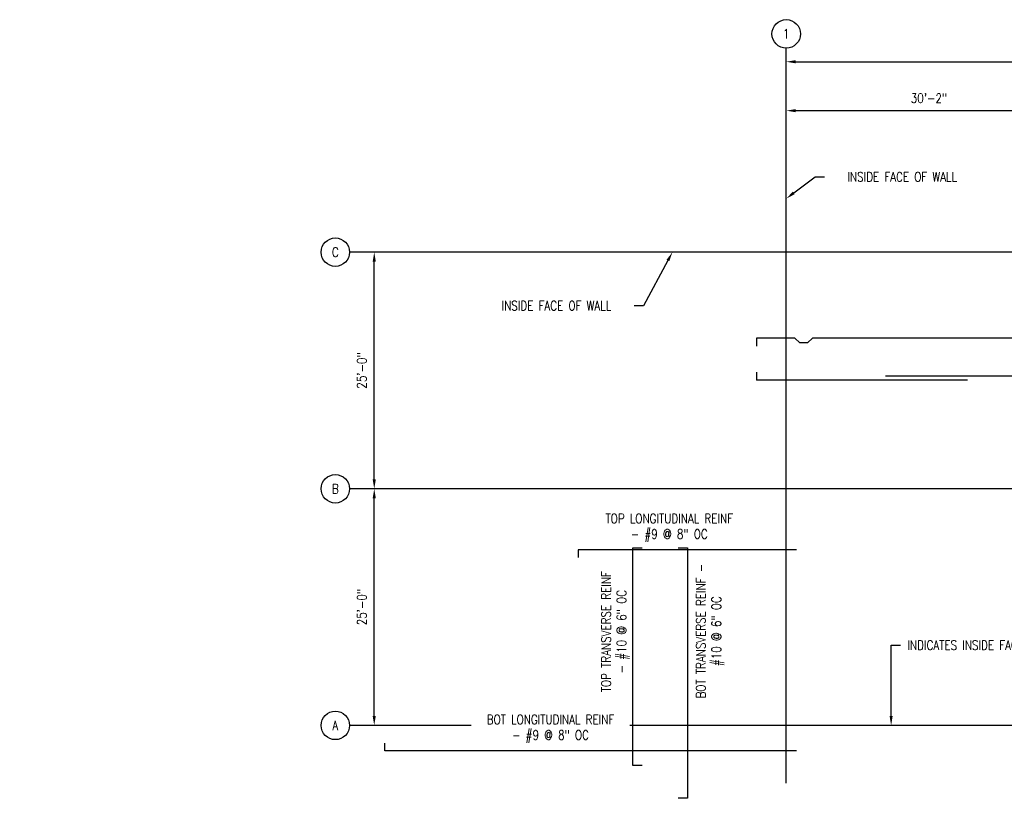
# Model space of a CAD drawing. Header units: inches. Extents: x -19111 to 19111, y -763 to 833.
# Tile 1 of 2: x -1540 to -291, y -736 to 251. Entities that reach past the tile are written whole.
import ezdxf
from ezdxf import colors
from ezdxf.entities.mleader import LeaderData, LeaderLine
from ezdxf.math import Vec2, Vec3

# ---------------------------------------------------------------- set-up
doc = ezdxf.new("R2010")
doc.units = ezdxf.units.IN
doc.header["$MEASUREMENT"] = 0
doc.linetypes.add('CENTER2', pattern=[1.125, 0.75, -0.125, 0.125, -0.125])
for name, color, linetype in [('S-ANNO-DIMS', 1, 'Continuous'), ('S-ANNO-NOTE', 2, 'Continuous'), ('S-GRID', 1, 'CENTER2'), ('S-GRID-IDEN', 1, 'Continuous'), ('S-REIN-RBAR-LONG', 6, 'Continuous'), ('S-REIN-RBAR-TRAN', 35, 'Continuous'), ('S-REIN-TAG-LONG', 31, 'Continuous'), ('S-REIN-TAG-TRAN', 31, 'Continuous')]:
    doc.layers.add(name, color=color, linetype=linetype)
doc.styles.add('Annotative', font='romans.shx', dxfattribs={"width": 0.8, "height": 0.125})
doc.dimstyles.new('Annotative', dxfattribs={"dimscale": 0, "dimtxt": 0.125, "dimasz": 0.125, "dimexe": 0.18, "dimexo": 0.0625, "dimgap": 0.09, "dimtad": 1, "dimdec": 3, "dimzin": 3, "dimdsep": 46, "dimlunit": 4, "dimtxsty": 'Annotative', "dimcen": 0.09, "dimclrt": 2, "dimazin": 2, "dimtfac": 1, "dimtdec": 3, "dimtmove": 0, "dimatfit": 0, "dimfxl": 1, "dimtfill": 1, "dimfrac": 2, "dimtolj": 1, "dimtzin": 0, "dimarcsym": 0})

# ---------------------------------------------------------------- blocks, each defined once
blk = doc.blocks.new('Grid - Circle 3_8_-570341-01_SP_Structural Plan-FFE_DOC')
at = {"layer": 'S-GRID-IDEN'}
blk.add_circle((0, 0), 0.188, dxfattribs=at)
blk = doc.blocks.new('*D8')
at = {"layer": 'Defpoints', "color": 0, "transparency": 16777216}
for p in [(568, 197.4), (568, 0), (-568, -44)]:
    blk.add_point(p, dxfattribs=at)
at = {"layer": 'S-ANNO-DIMS', "color": 0, "lineweight": -2, "transparency": 16777216}
blk.add_line((-556, 197.4), (556, 197.4), dxfattribs=at)
at = {"layer": 'S-ANNO-DIMS', "color": 0, "transparency": 16777216}
for points in [[(-556, 199.4), (-556, 195.4), (-568, 197.4)], [(556, 199.4), (556, 195.4), (568, 197.4)]]:
    blk.add_solid(points, dxfattribs=at)
at = {"layer": 'S-ANNO-DIMS', "color": 2, "transparency": 16777216, "insert": (0, 213.2), "char_height": 12, "attachment_point": 5, "style": 'Annotative', "bg_fill": 3, "box_fill_scale": 1.25, "bg_fill_color": 256, "bg_fill_true_color": 13158600, "bg_fill_transparency": 0}
blk.add_mtext('\\A1;94\'-8"', dxfattribs=at)
blk = doc.blocks.new('*D9')
at = {"layer": 'Defpoints', "color": 0, "transparency": 16777216}
for p in [(-206, 135.4), (-568, -44), (-206, -44)]:
    blk.add_point(p, dxfattribs=at)
at = {"layer": 'S-ANNO-DIMS', "color": 0, "lineweight": -2, "transparency": 16777216}
blk.add_line((-556, 135.4), (-218, 135.4), dxfattribs=at)
at = {"layer": 'S-ANNO-DIMS', "color": 0, "transparency": 16777216}
for points in [[(-556, 137.4), (-556, 133.4), (-568, 135.4)], [(-218, 137.4), (-218, 133.4), (-206, 135.4)]]:
    blk.add_solid(points, dxfattribs=at)
at = {"layer": 'S-ANNO-DIMS', "color": 2, "transparency": 16777216, "insert": (-387, 151.2), "char_height": 12, "attachment_point": 5, "style": 'Annotative', "bg_fill": 3, "box_fill_scale": 1.25, "bg_fill_color": 256, "bg_fill_true_color": 13158600, "bg_fill_transparency": 0}
blk.add_mtext('\\A1;30\'-2"', dxfattribs=at)
blk = doc.blocks.new('*D6')
at = {"layer": 'Defpoints', "color": 0, "transparency": 16777216}
for p in [(-1090.4, -344), (-568, -344), (-1090.4, -644)]:
    blk.add_point(p, dxfattribs=at)
at = {"layer": 'S-ANNO-DIMS', "color": 0, "lineweight": -2, "transparency": 16777216}
blk.add_line((-1090.4, -632), (-1090.4, -356), dxfattribs=at)
at = {"layer": 'S-ANNO-DIMS', "color": 0, "transparency": 16777216}
for points in [[(-1092.4, -356), (-1088.4, -356), (-1090.4, -344)], [(-1092.4, -632), (-1088.4, -632), (-1090.4, -644)]]:
    blk.add_solid(points, dxfattribs=at)
at = {"layer": 'S-ANNO-DIMS', "color": 2, "transparency": 16777216, "insert": (-1106.2, -494), "char_height": 12, "attachment_point": 5, "rotation": 90, "style": 'Annotative', "bg_fill": 3, "box_fill_scale": 1.25, "bg_fill_color": 256, "bg_fill_true_color": 13158600, "bg_fill_transparency": 0}
blk.add_mtext('\\A1;25\'-0"', dxfattribs=at)
blk = doc.blocks.new('*D7')
at = {"layer": 'Defpoints', "color": 0, "transparency": 16777216}
for p in [(-1090.4, -44), (-568, -44), (-568, -344)]:
    blk.add_point(p, dxfattribs=at)
at = {"layer": 'S-ANNO-DIMS', "color": 0, "lineweight": -2, "transparency": 16777216}
blk.add_line((-1090.4, -332), (-1090.4, -56), dxfattribs=at)
at = {"layer": 'S-ANNO-DIMS', "color": 0, "transparency": 16777216}
for points in [[(-1092.4, -56), (-1088.4, -56), (-1090.4, -44)], [(-1092.4, -332), (-1088.4, -332), (-1090.4, -344)]]:
    blk.add_solid(points, dxfattribs=at)
at = {"layer": 'S-ANNO-DIMS', "color": 2, "transparency": 16777216, "insert": (-1106.2, -194), "char_height": 12, "attachment_point": 5, "rotation": 90, "style": 'Annotative', "bg_fill": 3, "box_fill_scale": 1.25, "bg_fill_color": 256, "bg_fill_true_color": 13158600, "bg_fill_transparency": 0}
blk.add_mtext('\\A1;25\'-0"', dxfattribs=at)

msp = doc.modelspace()

# ---------------------------------------------------------------- linework, layer by layer
at = {"layer": 'S-GRID', "lineweight": -3}
for p, q in [((-567.9843, -717.0876), (-567.9843, 214.7267)), ((644.5128, -44), (-1121.7418, -44)), ((644.5128, -344), (-1121.7418, -344)), ((616.0157, -644), (-1121.7418, -644))]:
    msp.add_line(p, q, dxfattribs=at)
at = {"layer": 'S-REIN-RBAR-LONG', "lineweight": -3}
for p, q in [((-605.7644, -196.1461), (-605.7644, -206.1461)), ((-338.2644, -206.1461), (-605.7644, -206.1461)), ((38.2356, -201.1461), (-442.2644, -201.1461))]:
    msp.add_line(p, q, dxfattribs=at)
msp.add_lwpolyline([(-160.7644, -153.1461), (-534.8772, -153.1461), (-540.8772, -159.1461), (-550.8772, -159.1461), (-556.8772, -153.1461), (-605.7644, -153.1461), (-605.7644, -163.1461)], dxfattribs=at)

# ---------------------------------------------------------------- block references
at = {"layer": 'S-GRID-IDEN', "lineweight": -3, "xscale": 95.99999999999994, "yscale": 95.99999999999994, "zscale": 95.99999999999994}
msp.add_blockref('Grid - Circle 3_8_-570341-01_SP_Structural Plan-FFE_DOC', (-567.9843, 232.7267), dxfattribs=at)
at = {"layer": 'S-GRID-IDEN', "lineweight": -3, "xscale": 95.99999999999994, "yscale": 95.99999999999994, "zscale": 95.99999999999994, "rotation": 89.9999999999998}
for p in [(-1139.7418, -44), (-1139.7418, -344), (-1139.7418, -644)]:
    msp.add_blockref('Grid - Circle 3_8_-570341-01_SP_Structural Plan-FFE_DOC', p, dxfattribs=at)

# ---------------------------------------------------------------- texts
at = {"layer": 'S-GRID-IDEN', "lineweight": -3, "char_height": 12, "width": 12, "attachment_point": 5, "style": 'Annotative'}
for s, insert in [('1', (-567.9843, 232.7267)), ('C', (-1139.7418, -44)), ('B', (-1139.7418, -344)), ('A', (-1139.7418, -644))]:
    msp.add_mtext(s, dxfattribs=dict(at, insert=insert))
at = {"layer": 'S-REIN-TAG-LONG', "lineweight": -3, "insert": (-716.2919, -393.5571), "char_height": 12, "width": 184.309662, "attachment_point": 5, "line_spacing_factor": 0.981704, "style": 'Annotative', "bg_fill": 2}
msp.add_mtext('\\pxt3.2,6.4,9.6,12.8,16,19.2,22.4,25.6,28.8,32,35.2,38.4,41.6,44.8,48,51.2,54.4,57.6,60.8,64,67.2,70.4,73.6,76.8,80,83.2,86.4,89.6,92.8,96,99.2,102.4;TOP LONGITUDINAL REINF - #9 @ 8" OC', dxfattribs=at)
at = {"layer": 'S-REIN-TAG-TRAN', "lineweight": -3, "char_height": 12, "attachment_point": 5, "rotation": 90, "line_spacing_factor": 0.981704, "style": 'Annotative', "bg_fill": 2}
for s, insert, width in [('\\pxt3.2,6.4,9.6,12.8,16,19.2,22.4,25.6,28.8,32,35.2,38.4,41.6,44.8,48,51.2,54.4,57.6,60.8,64,67.2,70.4,73.6,76.8,80,83.2,86.4,89.6,92.8,96,99.2,102.4;TOP TRANSVERSE REINF - #10 @ 6" OC', (-784.5921, -525.1353), 183.449727), ('\\pxt3.2,6.4,9.6,12.8,16,19.2,22.4,25.6,28.8,32,35.2,38.4,41.6,44.8,48,51.2,54.4,57.6,60.8,64,67.2,70.4,73.6,76.8,80,83.2,86.4,89.6,92.8,96,99.2,102.4;BOT TRANSVERSE REINF - #10 @ 6" OC', (-664.3812, -524.5089), 186.209663)]:
    msp.add_mtext(s, dxfattribs=dict(at, insert=insert, width=width))

# ---------------------------------------------------------------- leaders
at = {"layer": 'S-ANNO-NOTE'}
ml = msp.add_multileader_mtext('Standard', dxfattribs=at)
ml.set_content('INDICATES INSIDE FACE OF PILASTER', color=256, style='Annotative')
ml.set_leader_properties(color=1, linetype='ByLayer', lineweight=-1)
ml.build(insert=Vec2(0, 0))
ml.multileader.update_dxf_attribs({"text_right_attachment_type": 3, "dogleg_length": 0.125, "arrow_head_size": 12, "scale": 96})
ctx = ml.context
ctx.base_point, ctx.scale, ctx.char_height, ctx.arrow_head_size, ctx.landing_gap_size, ctx.plane_origin = Vec3(-422.9517, -542.2682), 96, 12, 12, 8.64, Vec3(-238.0119, -624.2126)
ctx.right_attachment = 3
notes = []
notes.append((ctx, [(1, (1, 1, 0), (-434.9517, -542.2682), (1, 0), 12, [(0, [(-434.9517, -644)], 0, [])])]))
ctx.mtext.insert, ctx.mtext.width, ctx.mtext.flow_direction = Vec3(-414.3117, -536.2682), 148.073574, 5
for ctx, leaders in notes:
    for number, flags, end, landing, length, lines in leaders:
        leader = LeaderData()
        leader.index, (leader.has_last_leader_line, leader.has_dogleg_vector, leader.attachment_direction) = number, flags
        leader.last_leader_point, leader.dogleg_vector, leader.dogleg_length = Vec3(end), Vec3(landing), length
        for number, points, colour, breaks in lines:
            line = LeaderLine()
            line.index, line.vertices, line.color, line.breaks = number, Vec3.list(points), colors.encode_raw_color(colour), breaks
            leader.lines.append(line)
        ctx.leaders.append(leader)

# ---------------------------------------------------------------- next in the draw order: linework, layer by layer
at = {"layer": 'S-REIN-RBAR-LONG', "lineweight": -3}
msp.add_lwpolyline([(-554.7437, -421.2529), (-831.7452, -421.2529), (-831.7452, -431.2529)], dxfattribs=at)

# ---------------------------------------------------------------- next in the draw order: texts
at = {"layer": 'S-REIN-TAG-LONG', "lineweight": -3, "insert": (-866.9047, -648.326), "char_height": 12, "width": 188.720422, "attachment_point": 5, "line_spacing_factor": 0.981704, "style": 'Annotative', "bg_fill": 3, "box_fill_scale": 1.5, "bg_fill_color": 256, "bg_fill_transparency": 0}
msp.add_mtext('\\pxt3.2,6.4,9.6,12.8,16,19.2,22.4,25.6,28.8,32,35.2,38.4,41.6,44.8,48,51.2,54.4,57.6,60.8,64,67.2,70.4,73.6,76.8,80,83.2,86.4,89.6,92.8,96,99.2,102.4;BOT LONGITUDINAL REINF - #9 @ 8" OC', dxfattribs=at)

# ---------------------------------------------------------------- next in the draw order: dimensions: what is measured, and where the dimension line sits
at = {"layer": 'S-ANNO-DIMS'}
dim = msp.add_linear_dim(base=(568.0157, 197.4467), p1=(-568.0157, -44), p2=(568.0157, 0), dimstyle='Annotative', override={"dimpost": '\\X', "dimse1": 1, "dimse2": 1}, dxfattribs=at)
dim.commit()
dim.dimension.update_dxf_attribs({"geometry": '*D8', "text_midpoint": (0, 213.2296)})

# ---------------------------------------------------------------- next in the draw order: linework, layer by layer
at = {"layer": 'S-REIN-RBAR-LONG', "lineweight": -3}
msp.add_lwpolyline([(-554.7437, -676.4036), (-1077.0171, -676.4036), (-1077.0171, -666.4036)], dxfattribs=at)

# ---------------------------------------------------------------- next in the draw order: dimensions: what is measured, and where the dimension line sits
at = {"layer": 'S-ANNO-DIMS'}
dim = msp.add_linear_dim(base=(-205.9843, 135.392), p1=(-568.0157, -44), p2=(-205.9843, -44), dimstyle='Annotative', override={"dimpost": '\\X', "dimse1": 1, "dimse2": 1}, dxfattribs=at)
dim.commit()
dim.dimension.update_dxf_attribs({"geometry": '*D9', "text_midpoint": (-387, 151.1748)})
dim = msp.add_linear_dim(base=(-1090.4345, -344), p1=(-1090.4345, -644), p2=(-568.0157, -344), angle=90, dimstyle='Annotative', override={"dimpost": '\\X', "dimse1": 1, "dimse2": 1}, dxfattribs=at)
dim.commit()
dim.dimension.update_dxf_attribs({"geometry": '*D6', "text_midpoint": (-1106.2174, -494)})

# ---------------------------------------------------------------- next in the draw order: linework, layer by layer
at = {"layer": 'S-REIN-RBAR-TRAN', "lineweight": -3}
for points in [[(-750.6919, -695), (-762.6919, -695), (-762.6919, -418.8891), (-750.6919, -418.8891)], [(-705.1824, -418.8891), (-693.1824, -418.8891), (-693.1824, -736.4036), (-705.1824, -736.4036)]]:
    msp.add_lwpolyline(points, dxfattribs=at)

# ---------------------------------------------------------------- next in the draw order: dimensions: what is measured, and where the dimension line sits
at = {"layer": 'S-ANNO-DIMS'}
dim = msp.add_linear_dim(base=(-1090.4345, -44), p1=(-568.0157, -344), p2=(-568.0157, -44), angle=90, dimstyle='Annotative', override={"dimpost": '\\X', "dimse1": 1, "dimse2": 1}, dxfattribs=at)
dim.commit()
dim.dimension.update_dxf_attribs({"geometry": '*D7', "text_midpoint": (-1106.2174, -194)})

# ---------------------------------------------------------------- next in the draw order: leaders
at = {"layer": 'S-ANNO-NOTE', "lineweight": -3}
ml = msp.add_multileader_mtext('Standard', dxfattribs=at)
ml.set_content('INSIDE FACE OF WALL', color=2, style='Annotative')
ml.set_leader_properties(color=1)
ml.build(insert=Vec2(0, 0))
ml.multileader.update_dxf_attribs({"text_right_attachment_type": 3, "dogleg_length": 0.125, "arrow_head_size": 12, "scale": 96})
ctx = ml.context
ctx.base_point, ctx.scale, ctx.char_height, ctx.arrow_head_size, ctx.landing_gap_size, ctx.plane_origin = Vec3(-519.455, 51.4467), 96, 12, 12, 9, Vec3(-616.748, -22.4829)
ctx.right_attachment, ctx.text_align_type = 3, 2
notes = []
notes.append((ctx, [(0, (1, 1, 0), (-531.455, 51.4467), (1, 0), 12, [(0, [(-568.0157, 23.8593)], 0, [])])]))
ctx.mtext.insert, ctx.mtext.width, ctx.mtext.alignment, ctx.mtext.flow_direction = Vec3(-351.3693, 57.4467), 195.412893, 3, 5
for ctx, leaders in notes:
    for number, flags, end, landing, length, lines in leaders:
        leader = LeaderData()
        leader.index, (leader.has_last_leader_line, leader.has_dogleg_vector, leader.attachment_direction) = number, flags
        leader.last_leader_point, leader.dogleg_vector, leader.dogleg_length = Vec3(end), Vec3(landing), length
        for number, points, colour, breaks in lines:
            line = LeaderLine()
            line.index, line.vertices, line.color, line.breaks = number, Vec3.list(points), colors.encode_raw_color(colour), breaks
            leader.lines.append(line)
        ctx.leaders.append(leader)

# ---------------------------------------------------------------- next in the draw order: leaders
ml = msp.add_multileader_mtext('Standard', dxfattribs=at)
ml.set_content('INSIDE FACE OF WALL', color=2, style='Annotative')
ml.set_leader_properties(color=1)
ml.build(insert=Vec2(0, 0))
ml.multileader.update_dxf_attribs({"text_right_attachment_type": 3, "dogleg_length": 0.125, "arrow_head_size": 12, "scale": 96})
ctx = ml.context
ctx.base_point, ctx.scale, ctx.char_height, ctx.arrow_head_size, ctx.landing_gap_size, ctx.plane_origin = Vec3(-937.9296, -111.85), 96, 12, 12, 9, Vec3(-663.5508, -90.3423)
ctx.right_attachment = 3
notes = []
notes.append((ctx, [(0, (1, 1, 0), (-748.8438, -111.85), (-1, 0), 12, [(0, [(-712.2832, -44)], 0, [])])]))
ctx.mtext.insert, ctx.mtext.width, ctx.mtext.flow_direction = Vec3(-928.9296, -105.85), 195.412893, 5
for ctx, leaders in notes:
    for number, flags, end, landing, length, lines in leaders:
        leader = LeaderData()
        leader.index, (leader.has_last_leader_line, leader.has_dogleg_vector, leader.attachment_direction) = number, flags
        leader.last_leader_point, leader.dogleg_vector, leader.dogleg_length = Vec3(end), Vec3(landing), length
        for number, points, colour, breaks in lines:
            line = LeaderLine()
            line.index, line.vertices, line.color, line.breaks = number, Vec3.list(points), colors.encode_raw_color(colour), breaks
            leader.lines.append(line)
        ctx.leaders.append(leader)

doc.saveas('drawing.dxf')
